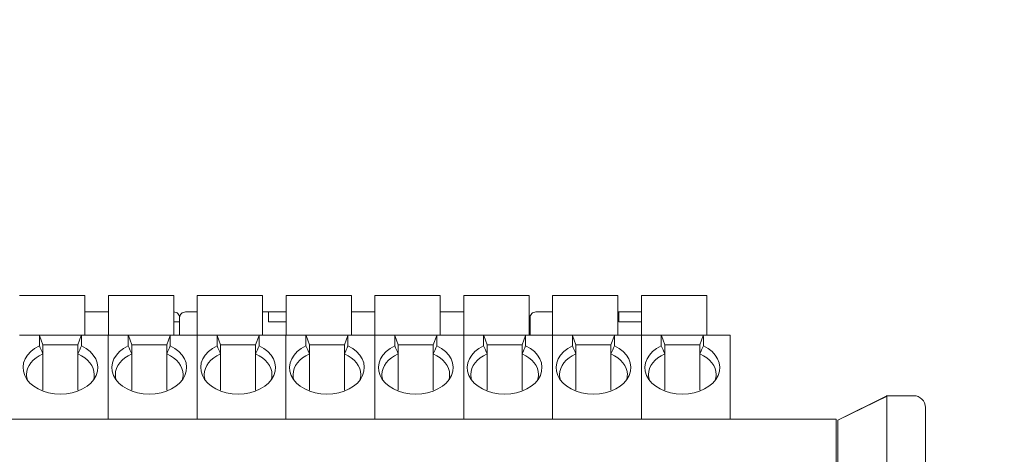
# Model space of a CAD drawing. Header units: millimetres. Extents: x -1114 to 1396, y -630 to 631.
# Tile 148 of 256: x -22 to 20, y -382 to -364. Entities that reach past the tile are written whole.
import ezdxf

# ---------------------------------------------------------------- set-up
doc = ezdxf.new("R2010")
doc.units = ezdxf.units.MM
doc.header["$MEASUREMENT"] = 0

msp = doc.modelspace()

# ---------------------------------------------------------------- linework, layer by layer
at = {"lineweight": 18}
for points, knots in [([(1038.9843, -629.7647), (1038.9843, -629.7647), (-1111.4882, -629.7647), (-1111.4882, -629.7647), (-1111.4882, -629.7647), (-1111.4882, -629.7647), (-1111.4882, 630.7883), (-1111.4882, 630.7883), (-1111.4882, 630.7883), (-1111.4882, 630.7883), (1038.9843, 630.7883), (1038.9843, 630.7883)], [0, 0, 0, 0, 0.3333333, 0.3333333, 0.3333333, 0.3333333, 0.6666667, 0.6666667, 0.6666667, 0.6666667, 1, 1, 1, 1]), ([(-15.6492, -376.5082), (-15.6492, -376.4419), (-15.6755, -376.3783), (-15.7224, -376.3314), (-15.7224, -376.3314), (-15.7693, -376.2846), (-15.8329, -376.2582), (-15.8992, -376.2582)], [0, 0, 0, 0, 0.5, 0.5, 0.5, 0.5, 1, 1, 1, 1]), ([(-15.3992, -376.2582), (-15.4655, -376.2582), (-15.5291, -376.2846), (-15.576, -376.3314), (-15.576, -376.3314), (-15.6229, -376.3783), (-15.6492, -376.4419), (-15.6492, -376.5082)], [0, 0, 0, 0, 0.5, 0.5, 0.5, 0.5, 1, 1, 1, 1]), ([(-0.3992, -376.2582), (-0.4655, -376.2582), (-0.5291, -376.2846), (-0.576, -376.3314), (-0.576, -376.3314), (-0.6229, -376.3783), (-0.6492, -376.4419), (-0.6492, -376.5082)], [0, 0, 0, 0, 0.5, 0.5, 0.5, 0.5, 1, 1, 1, 1]), ([(-21.6536, -377.7115), (-22.2343, -377.9909), (-22.4894, -378.5053), (-22.2828, -378.9799), (-22.2828, -378.9799), (-22.0761, -379.4545), (-21.4559, -379.7783), (-20.7536, -379.7783)], [0, 0, 0, 0, 0.5, 0.5, 0.5, 0.5, 1, 1, 1, 1]), ([(-20.7536, -379.7783), (-20.0513, -379.7783), (-19.4311, -379.4545), (-19.2245, -378.9799), (-19.2245, -378.9799), (-19.0178, -378.5053), (-19.273, -377.9909), (-19.8536, -377.7115)], [0, 0, 0, 0, 0.5, 0.5, 0.5, 0.5, 1, 1, 1, 1]), ([(-17.8504, -377.7115), (-18.431, -377.9909), (-18.6862, -378.5053), (-18.4795, -378.9799), (-18.4795, -378.9799), (-18.2728, -379.4545), (-17.6526, -379.7783), (-16.9504, -379.7783)], [0, 0, 0, 0, 0.5, 0.5, 0.5, 0.5, 1, 1, 1, 1]), ([(-16.9504, -379.7783), (-16.2481, -379.7783), (-15.6279, -379.4545), (-15.4212, -378.9799), (-15.4212, -378.9799), (-15.2145, -378.5053), (-15.4697, -377.9909), (-16.0504, -377.7115)], [0, 0, 0, 0, 0.5, 0.5, 0.5, 0.5, 1, 1, 1, 1]), ([(-14.0471, -377.7115), (-14.6278, -377.9909), (-14.8829, -378.5053), (-14.6763, -378.9799), (-14.6763, -378.9799), (-14.4696, -379.4545), (-13.8494, -379.7783), (-13.1471, -379.7783)], [0, 0, 0, 0, 0.5, 0.5, 0.5, 0.5, 1, 1, 1, 1]), ([(-13.1471, -379.7783), (-12.4448, -379.7783), (-11.8246, -379.4545), (-11.618, -378.9799), (-11.618, -378.9799), (-11.4113, -378.5053), (-11.6665, -377.9909), (-12.2471, -377.7115)], [0, 0, 0, 0, 0.5, 0.5, 0.5, 0.5, 1, 1, 1, 1]), ([(-10.2438, -377.7115), (-10.8245, -377.9909), (-11.0797, -378.5053), (-10.873, -378.9799), (-10.873, -378.9799), (-10.6663, -379.4545), (-10.0461, -379.7783), (-9.3438, -379.7783)], [0, 0, 0, 0, 0.5, 0.5, 0.5, 0.5, 1, 1, 1, 1]), ([(-9.3438, -379.7783), (-8.6416, -379.7783), (-8.0214, -379.4545), (-7.8147, -378.9799), (-7.8147, -378.9799), (-7.608, -378.5053), (-7.8632, -377.9909), (-8.4438, -377.7115)], [0, 0, 0, 0, 0.5, 0.5, 0.5, 0.5, 1, 1, 1, 1]), ([(-6.4406, -377.7115), (-7.0212, -377.9909), (-7.2764, -378.5053), (-7.0697, -378.9799), (-7.0697, -378.9799), (-6.8631, -379.4545), (-6.2429, -379.7783), (-5.5406, -379.7783)], [0, 0, 0, 0, 0.5, 0.5, 0.5, 0.5, 1, 1, 1, 1]), ([(-5.5406, -379.7783), (-4.8383, -379.7783), (-4.2181, -379.4545), (-4.0114, -378.9799), (-4.0114, -378.9799), (-3.8048, -378.5053), (-4.0599, -377.9909), (-4.6406, -377.7115)], [0, 0, 0, 0, 0.5, 0.5, 0.5, 0.5, 1, 1, 1, 1]), ([(-2.6373, -377.7115), (-3.218, -377.9909), (-3.4732, -378.5053), (-3.2665, -378.9799), (-3.2665, -378.9799), (-3.0598, -379.4545), (-2.4396, -379.7783), (-1.7373, -379.7783)], [0, 0, 0, 0, 0.5, 0.5, 0.5, 0.5, 1, 1, 1, 1]), ([(-1.7373, -379.7783), (-1.035, -379.7783), (-0.4149, -379.4545), (-0.2082, -378.9799), (-0.2082, -378.9799), (-0.0015, -378.5053), (-0.2567, -377.9909), (-0.8373, -377.7115)], [0, 0, 0, 0, 0.5, 0.5, 0.5, 0.5, 1, 1, 1, 1]), ([(1.1659, -377.7115), (0.5853, -377.9909), (0.3301, -378.5053), (0.5368, -378.9799), (0.5368, -378.9799), (0.7434, -379.4545), (1.3636, -379.7783), (2.0659, -379.7783)], [0, 0, 0, 0, 0.5, 0.5, 0.5, 0.5, 1, 1, 1, 1]), ([(2.0659, -379.7783), (2.7682, -379.7783), (3.3884, -379.4545), (3.5951, -378.9799), (3.5951, -378.9799), (3.8017, -378.5053), (3.5466, -377.9909), (2.9659, -377.7115)], [0, 0, 0, 0, 0.5, 0.5, 0.5, 0.5, 1, 1, 1, 1]), ([(4.9692, -377.7115), (4.3885, -377.9909), (4.1334, -378.5053), (4.34, -378.9799), (4.34, -378.9799), (4.5467, -379.4545), (5.1669, -379.7783), (5.8692, -379.7783)], [0, 0, 0, 0, 0.5, 0.5, 0.5, 0.5, 1, 1, 1, 1]), ([(5.8692, -379.7783), (6.5715, -379.7783), (7.1917, -379.4545), (7.3983, -378.9799), (7.3983, -378.9799), (7.605, -378.5053), (7.3498, -377.9909), (6.7692, -377.7115)], [0, 0, 0, 0, 0.5, 0.5, 0.5, 0.5, 1, 1, 1, 1]), ([(14.6252, -382.8501), (14.6268, -382.8038), (14.6271, -382.7576), (14.6266, -382.7117), (14.6266, -382.7117), (14.6263, -382.6887), (14.6258, -382.6657), (14.6254, -382.6429), (14.6254, -382.6429), (14.625, -382.62), (14.6246, -382.5971), (14.6243, -382.5743), (14.6243, -382.5743), (14.623, -382.4831), (14.6224, -382.3926), (14.6222, -382.3027), (14.6222, -382.3027), (14.6219, -382.2129), (14.6221, -382.1238), (14.6224, -382.0353), (14.6224, -382.0353), (14.6225, -381.9911), (14.6227, -381.9471), (14.6229, -381.9032), (14.6229, -381.9032), (14.623, -381.8813), (14.6231, -381.8594), (14.6232, -381.8376), (14.6232, -381.8376), (14.6233, -381.8158), (14.6234, -381.7942), (14.6235, -381.7727), (14.6235, -381.7727), (14.624, -381.6866), (14.6244, -381.6026), (14.6246, -381.5207), (14.6246, -381.5207), (14.6248, -381.4387), (14.6249, -381.3587), (14.6249, -381.2808), (14.6249, -381.2808), (14.6248, -381.2028), (14.6246, -381.1269), (14.6242, -381.053), (14.6242, -381.053), (14.624, -381.0161), (14.6238, -380.9796), (14.6235, -380.9439), (14.6235, -380.9439), (14.6233, -380.9082), (14.623, -380.8734), (14.6228, -380.8393), (14.6228, -380.8393), (14.6223, -380.7711), (14.6217, -380.7061), (14.6213, -380.6442), (14.6213, -380.6442), (14.6209, -380.5823), (14.6207, -380.5235), (14.6208, -380.4678), (14.6208, -380.4678), (14.6209, -380.44), (14.621, -380.4129), (14.6213, -380.3866), (14.6213, -380.3866), (14.6214, -380.3735), (14.6216, -380.3606), (14.6218, -380.3478), (14.6218, -380.3478), (14.622, -380.3351), (14.6223, -380.3226), (14.6225, -380.3102), (14.6225, -380.3102), (14.6233, -380.2609), (14.6237, -380.2157), (14.6237, -380.1742), (14.6237, -380.1742), (14.6238, -380.1328), (14.6236, -380.0953), (14.6234, -380.0616), (14.6234, -380.0616), (14.6232, -380.0279), (14.623, -379.998), (14.6233, -379.9721), (14.6233, -379.9721), (14.6234, -379.9591), (14.6236, -379.9472), (14.624, -379.9362), (14.624, -379.9362), (14.6242, -379.9307), (14.6244, -379.9254), (14.6247, -379.9204), (14.6247, -379.9204), (14.625, -379.9155), (14.6253, -379.9107), (14.6257, -379.9063), (14.6257, -379.9063), (14.6264, -379.8974), (14.6274, -379.8896), (14.6287, -379.8828), (14.6287, -379.8828), (14.6294, -379.8794), (14.6301, -379.8763), (14.6309, -379.8734), (14.6309, -379.8734), (14.6318, -379.8705), (14.6327, -379.8679), (14.6337, -379.8656)], [0, 0, 0, 0, 0.037037, 0.037037, 0.037037, 0.037037, 0.0740741, 0.0740741, 0.0740741, 0.0740741, 0.1111111, 0.1111111, 0.1111111, 0.1111111, 0.1481481, 0.1481481, 0.1481481, 0.1481481, 0.1851852, 0.1851852, 0.1851852, 0.1851852, 0.2222222, 0.2222222, 0.2222222, 0.2222222, 0.2592593, 0.2592593, 0.2592593, 0.2592593, 0.2962963, 0.2962963, 0.2962963, 0.2962963, 0.3333333, 0.3333333, 0.3333333, 0.3333333, 0.3703704, 0.3703704, 0.3703704, 0.3703704, 0.4074074, 0.4074074, 0.4074074, 0.4074074, 0.4444444, 0.4444444, 0.4444444, 0.4444444, 0.4814815, 0.4814815, 0.4814815, 0.4814815, 0.5185185, 0.5185185, 0.5185185, 0.5185185, 0.5555556, 0.5555556, 0.5555556, 0.5555556, 0.5925926, 0.5925926, 0.5925926, 0.5925926, 0.6296296, 0.6296296, 0.6296296, 0.6296296, 0.6666667, 0.6666667, 0.6666667, 0.6666667, 0.7037037, 0.7037037, 0.7037037, 0.7037037, 0.7407407, 0.7407407, 0.7407407, 0.7407407, 0.7777778, 0.7777778, 0.7777778, 0.7777778, 0.8148148, 0.8148148, 0.8148148, 0.8148148, 0.8518519, 0.8518519, 0.8518519, 0.8518519, 0.8888889, 0.8888889, 0.8888889, 0.8888889, 0.9259259, 0.9259259, 0.9259259, 0.9259259, 0.962963, 0.962963, 0.962963, 0.962963, 1, 1, 1, 1]), ([(16.2758, -380.3501), (16.2758, -380.2175), (16.2231, -380.0903), (16.1294, -379.9966), (16.1294, -379.9966), (16.0356, -379.9028), (15.9084, -379.8501), (15.7758, -379.8501)], [0, 0, 0, 0, 0.5, 0.5, 0.5, 0.5, 1, 1, 1, 1]), ([(12.5291, -383.025), (12.5291, -382.8638), (12.5291, -382.7027), (12.5291, -382.544), (12.5291, -382.544), (12.5291, -382.5044), (12.5291, -382.4649), (12.5291, -382.4255), (12.5291, -382.4255), (12.5291, -382.3861), (12.5291, -382.3469), (12.5291, -382.3079), (12.5291, -382.3079), (12.5291, -382.2883), (12.5291, -382.2688), (12.5291, -382.2495), (12.5291, -382.2495), (12.5291, -382.2302), (12.5291, -382.211), (12.5291, -382.192), (12.5291, -382.192), (12.5291, -382.154), (12.5291, -382.1166), (12.5291, -382.0798), (12.5291, -382.0798), (12.5291, -382.0063), (12.5291, -381.9351), (12.5291, -381.8661), (12.5291, -381.8661), (12.5291, -381.7972), (12.5291, -381.7306), (12.5291, -381.6663), (12.5291, -381.6663), (12.5291, -381.6341), (12.5291, -381.6025), (12.5291, -381.5718), (12.5291, -381.5718), (12.5291, -381.5411), (12.5291, -381.5113), (12.5291, -381.4825), (12.5291, -381.4825), (12.5291, -381.4247), (12.5291, -381.3706), (12.5291, -381.3199), (12.5291, -381.3199), (12.5291, -381.2946), (12.5291, -381.2702), (12.5291, -381.2467), (12.5291, -381.2467), (12.5291, -381.2232), (12.5291, -381.2006), (12.5291, -381.1789), (12.5291, -381.1789), (12.5291, -381.1357), (12.5291, -381.0971), (12.5291, -381.0631), (12.5291, -381.0631), (12.5291, -381.0291), (12.5291, -380.9997), (12.5291, -380.975), (12.5291, -380.975), (12.5291, -380.9627), (12.5291, -380.9515), (12.5291, -380.9417), (12.5291, -380.9417), (12.5291, -380.9368), (12.5291, -380.9323), (12.5291, -380.9282), (12.5291, -380.9282), (12.5291, -380.924), (12.5291, -380.9203), (12.5291, -380.9169), (12.5291, -380.9169), (12.5291, -380.89), (12.5291, -380.8867), (12.5291, -380.8896), (12.5291, -380.8896), (12.5291, -380.8926), (12.5291, -380.9018), (12.5291, -380.8998)], [0, 0, 0, 0, 0.05, 0.05, 0.05, 0.05, 0.1, 0.1, 0.1, 0.1, 0.15, 0.15, 0.15, 0.15, 0.2, 0.2, 0.2, 0.2, 0.25, 0.25, 0.25, 0.25, 0.3, 0.3, 0.3, 0.3, 0.35, 0.35, 0.35, 0.35, 0.4, 0.4, 0.4, 0.4, 0.45, 0.45, 0.45, 0.45, 0.5, 0.5, 0.5, 0.5, 0.55, 0.55, 0.55, 0.55, 0.6, 0.6, 0.6, 0.6, 0.65, 0.65, 0.65, 0.65, 0.7, 0.7, 0.7, 0.7, 0.75, 0.75, 0.75, 0.75, 0.8, 0.8, 0.8, 0.8, 0.85, 0.85, 0.85, 0.85, 0.9, 0.9, 0.9, 0.9, 0.95, 0.95, 0.95, 0.95, 1, 1, 1, 1])]:
    msp.add_open_spline(points, degree=3, knots=knots, dxfattribs=at)
for points in [[(-19.7036, -375.5582), (-19.7036, -375.5582), (-22.5036, -375.5582), (-22.5036, -375.5582)], [(-19.7036, -377.2582), (-19.7036, -377.2582), (-19.7036, -375.5582), (-19.7036, -375.5582)], [(-15.9004, -375.5582), (-15.9004, -375.5582), (-18.7004, -375.5582), (-18.7004, -375.5582)], [(-18.7004, -375.5582), (-18.7004, -375.5582), (-18.7004, -377.2582), (-18.7004, -377.2582)], [(-15.9004, -377.2582), (-15.9004, -377.2582), (-15.9004, -375.5582), (-15.9004, -375.5582)], [(-14.8971, -375.5582), (-14.8971, -375.5582), (-14.8971, -377.2582), (-14.8971, -377.2582)], [(-12.0971, -375.5582), (-12.0971, -375.5582), (-14.8971, -375.5582), (-14.8971, -375.5582)], [(-12.0971, -377.2582), (-12.0971, -377.2582), (-12.0971, -375.5582), (-12.0971, -375.5582)], [(-8.2938, -375.5582), (-8.2938, -375.5582), (-11.0938, -375.5582), (-11.0938, -375.5582)], [(-11.0938, -375.5582), (-11.0938, -375.5582), (-11.0938, -377.2582), (-11.0938, -377.2582)], [(-8.2938, -377.2582), (-8.2938, -377.2582), (-8.2938, -375.5582), (-8.2938, -375.5582)], [(-4.4906, -375.5582), (-4.4906, -375.5582), (-7.2906, -375.5582), (-7.2906, -375.5582)], [(-7.2906, -375.5582), (-7.2906, -375.5582), (-7.2906, -377.2582), (-7.2906, -377.2582)], [(-4.4906, -377.2582), (-4.4906, -377.2582), (-4.4906, -375.5582), (-4.4906, -375.5582)], [(-0.6873, -375.5582), (-0.6873, -375.5582), (-3.4873, -375.5582), (-3.4873, -375.5582)], [(-3.4873, -375.5582), (-3.4873, -375.5582), (-3.4873, -377.2582), (-3.4873, -377.2582)], [(-0.6873, -377.2582), (-0.6873, -377.2582), (-0.6873, -375.5582), (-0.6873, -375.5582)], [(3.1159, -375.5582), (3.1159, -375.5582), (0.3159, -375.5582), (0.3159, -375.5582)], [(0.3159, -375.5582), (0.3159, -375.5582), (0.3159, -377.2582), (0.3159, -377.2582)], [(3.1159, -377.2582), (3.1159, -377.2582), (3.1159, -375.5582), (3.1159, -375.5582)], [(4.1192, -375.5582), (4.1192, -375.5582), (4.1192, -377.2582), (4.1192, -377.2582)], [(6.9192, -375.5582), (6.9192, -375.5582), (4.1192, -375.5582), (4.1192, -375.5582)], [(6.9192, -377.2582), (6.9192, -377.2582), (6.9192, -375.5582), (6.9192, -375.5582)], [(-18.7003, -376.2582), (-18.7003, -376.2582), (-19.7036, -376.2582), (-19.7036, -376.2582)], [(-19.7036, -376.2582), (-19.7036, -376.2582), (-18.7003, -376.2582), (-18.7003, -376.2582)], [(-15.8992, -376.2582), (-15.8992, -376.2582), (-15.9004, -376.2582), (-15.9004, -376.2582)], [(-14.8971, -376.2582), (-14.8971, -376.2582), (-15.3992, -376.2582), (-15.3992, -376.2582)], [(-15.3992, -376.2582), (-15.3992, -376.2582), (-14.8971, -376.2582), (-14.8971, -376.2582)], [(-11.8492, -376.2582), (-11.8492, -376.2582), (-12.0971, -376.2582), (-12.0971, -376.2582)], [(-12.0971, -376.2582), (-12.0971, -376.2582), (-11.8492, -376.2582), (-11.8492, -376.2582)], [(-11.8492, -376.2582), (-11.8492, -376.2582), (-11.8492, -376.6782), (-11.8492, -376.6782)], [(-11.8492, -376.2582), (-11.8492, -376.2582), (-11.3492, -376.2582), (-11.3492, -376.2582)], [(-11.8492, -376.2582), (-11.8492, -376.2582), (-11.8492, -376.5082), (-11.8492, -376.5082)], [(-11.0938, -376.2582), (-11.0938, -376.2582), (-11.3492, -376.2582), (-11.3492, -376.2582)], [(-7.2906, -376.2582), (-7.2906, -376.2582), (-8.2939, -376.2582), (-8.2939, -376.2582)], [(-8.2939, -376.2582), (-8.2939, -376.2582), (-7.2906, -376.2582), (-7.2906, -376.2582)], [(-3.4874, -376.2582), (-3.4874, -376.2582), (-4.4906, -376.2582), (-4.4906, -376.2582)], [(-4.4906, -376.2582), (-4.4906, -376.2582), (-3.4874, -376.2582), (-3.4874, -376.2582)], [(-0.6492, -376.5082), (-0.6492, -376.4613), (-0.6624, -376.4153), (-0.6873, -376.3755)], [(0.316, -376.2582), (0.316, -376.2582), (-0.3992, -376.2582), (-0.3992, -376.2582)], [(-0.3992, -376.2582), (-0.3992, -376.2582), (0.316, -376.2582), (0.316, -376.2582)], [(3.1508, -376.2582), (3.1508, -376.2582), (3.1159, -376.2582), (3.1159, -376.2582)], [(3.1159, -376.2582), (3.1159, -376.2582), (3.1508, -376.2582), (3.1508, -376.2582)], [(3.1508, -376.2582), (3.1508, -376.2582), (3.1508, -376.6782), (3.1508, -376.6782)], [(3.1508, -376.2582), (3.1508, -376.2582), (3.6508, -376.2582), (3.6508, -376.2582)], [(3.1508, -376.2582), (3.1508, -376.2582), (3.1508, -376.5082), (3.1508, -376.5082)], [(4.1008, -376.2582), (4.1008, -376.2582), (3.6508, -376.2582), (3.6508, -376.2582)], [(4.1192, -376.2589), (4.1131, -376.2584), (4.1069, -376.2582), (4.1008, -376.2582)], [(-15.8992, -376.6782), (-15.8992, -376.6782), (-15.9004, -376.6782), (-15.9004, -376.6782)], [(-15.8992, -376.6782), (-15.8992, -376.6782), (-15.6492, -376.6782), (-15.6492, -376.6782)], [(-15.6492, -377.2583), (-15.6492, -377.2583), (-15.6492, -376.5082), (-15.6492, -376.5082)], [(-15.6492, -377.2583), (-15.6492, -377.2583), (-15.6492, -376.5082), (-15.6492, -376.5082)], [(-15.6492, -376.6782), (-15.6492, -376.6782), (-15.6492, -377.2582), (-15.6492, -377.2582)], [(-15.6492, -377.2582), (-15.6492, -377.2582), (-15.6492, -376.6782), (-15.6492, -376.6782)], [(-11.8492, -376.5082), (-11.8492, -376.5082), (-11.8492, -376.6782), (-11.8492, -376.6782)], [(-11.0938, -376.6782), (-11.0938, -376.6782), (-11.8492, -376.6782), (-11.8492, -376.6782)], [(-0.6873, -376.6782), (-0.6873, -376.6782), (-0.6492, -376.6782), (-0.6492, -376.6782)], [(-0.6492, -377.2583), (-0.6492, -377.2583), (-0.6492, -376.5082), (-0.6492, -376.5082)], [(-0.6492, -377.2582), (-0.6492, -377.2582), (-0.6492, -376.6782), (-0.6492, -376.6782)], [(3.1508, -376.5082), (3.1508, -376.5082), (3.1508, -376.6782), (3.1508, -376.6782)], [(4.1008, -376.6782), (4.1008, -376.6782), (3.1508, -376.6782), (3.1508, -376.6782)], [(4.1008, -376.6782), (4.1008, -376.6782), (4.1192, -376.6782), (4.1192, -376.6782)], [(-22.5069, -377.2582), (-22.5069, -377.2582), (-21.6536, -377.2582), (-21.6536, -377.2582)], [(-21.6536, -377.2582), (-21.6536, -377.2582), (-22.5069, -377.2582), (-22.5069, -377.2582)], [(-21.6536, -377.2582), (-21.6536, -377.2582), (-19.8536, -377.2582), (-19.8536, -377.2582)], [(-21.6536, -377.2582), (-21.6536, -377.2582), (-21.652, -377.2626), (-21.6489, -377.2712)], [(-21.6489, -377.2712), (-21.652, -377.2797), (-21.6536, -377.2922), (-21.6536, -377.308)], [(-21.6536, -377.308), (-21.6536, -377.308), (-21.6536, -377.7115), (-21.6536, -377.7115)], [(-21.5036, -377.6703), (-21.5036, -377.6703), (-21.6489, -377.2712), (-21.6489, -377.2712)], [(-20.0036, -377.6703), (-20.0036, -377.6703), (-19.8583, -377.2712), (-19.8583, -377.2712)], [(-19.8583, -377.2712), (-19.8552, -377.2626), (-19.8536, -377.2583), (-19.8536, -377.2582)], [(-19.8583, -377.2712), (-19.8552, -377.2797), (-19.8536, -377.2922), (-19.8536, -377.308)], [(-19.8536, -377.2582), (-19.8536, -377.2582), (-18.7036, -377.2582), (-18.7036, -377.2582)], [(-19.8536, -377.2582), (-19.8536, -377.2582), (-18.7036, -377.2582), (-18.7036, -377.2582)], [(-19.8536, -377.308), (-19.8536, -377.308), (-19.8536, -377.7115), (-19.8536, -377.7115)], [(-18.7036, -377.2582), (-18.7036, -377.2582), (-17.8504, -377.2582), (-17.8504, -377.2582)], [(-18.7036, -377.308), (-18.7036, -377.308), (-18.7036, -377.2582), (-18.7036, -377.2582)], [(-18.7036, -377.308), (-18.7036, -377.308), (-18.7036, -377.2582), (-18.7036, -377.2582)], [(-17.8504, -377.2582), (-17.8504, -377.2582), (-18.7036, -377.2582), (-18.7036, -377.2582)], [(-18.7036, -380.8503), (-18.7036, -380.8503), (-18.7036, -377.308), (-18.7036, -377.308)], [(-18.7036, -380.8503), (-18.7036, -380.8503), (-18.7036, -377.308), (-18.7036, -377.308)], [(-17.8504, -377.2582), (-17.8504, -377.2582), (-16.0504, -377.2582), (-16.0504, -377.2582)], [(-17.8504, -377.2582), (-17.8504, -377.2582), (-17.8488, -377.2626), (-17.8456, -377.2712)], [(-17.8456, -377.2712), (-17.8488, -377.2797), (-17.8504, -377.2922), (-17.8504, -377.308)], [(-17.8504, -377.308), (-17.8504, -377.308), (-17.8504, -377.7115), (-17.8504, -377.7115)], [(-17.7004, -377.6703), (-17.7004, -377.6703), (-17.8456, -377.2712), (-17.8456, -377.2712)], [(-16.2004, -377.6703), (-16.2004, -377.6703), (-16.0551, -377.2712), (-16.0551, -377.2712)], [(-16.0551, -377.2712), (-16.052, -377.2626), (-16.0504, -377.2583), (-16.0504, -377.2582)], [(-16.0551, -377.2712), (-16.0519, -377.2797), (-16.0504, -377.2922), (-16.0504, -377.308)], [(-16.0504, -377.2582), (-16.0504, -377.2582), (-14.9004, -377.2582), (-14.9004, -377.2582)], [(-16.0504, -377.2582), (-16.0504, -377.2582), (-14.9004, -377.2582), (-14.9004, -377.2582)], [(-16.0504, -377.308), (-16.0504, -377.308), (-16.0504, -377.7115), (-16.0504, -377.7115)], [(-14.9004, -377.2582), (-14.9004, -377.2582), (-14.0471, -377.2582), (-14.0471, -377.2582)], [(-14.9004, -377.308), (-14.9004, -377.308), (-14.9004, -377.2582), (-14.9004, -377.2582)], [(-14.0471, -377.2582), (-14.0471, -377.2582), (-14.9004, -377.2582), (-14.9004, -377.2582)], [(-14.9004, -377.308), (-14.9004, -377.308), (-14.9004, -377.2582), (-14.9004, -377.2582)], [(-14.9004, -380.8503), (-14.9004, -380.8503), (-14.9004, -377.308), (-14.9004, -377.308)], [(-14.9004, -380.8503), (-14.9004, -380.8503), (-14.9004, -377.308), (-14.9004, -377.308)], [(-14.0471, -377.2582), (-14.0471, -377.2582), (-12.2471, -377.2582), (-12.2471, -377.2582)], [(-14.0471, -377.2582), (-14.0471, -377.2582), (-14.0455, -377.2626), (-14.0424, -377.2712)], [(-14.0424, -377.2712), (-14.0455, -377.2797), (-14.0471, -377.2922), (-14.0471, -377.308)], [(-14.0471, -377.308), (-14.0471, -377.308), (-14.0471, -377.7115), (-14.0471, -377.7115)], [(-13.8971, -377.6703), (-13.8971, -377.6703), (-14.0424, -377.2712), (-14.0424, -377.2712)], [(-12.3971, -377.6703), (-12.3971, -377.6703), (-12.2518, -377.2712), (-12.2518, -377.2712)], [(-12.2518, -377.2712), (-12.2487, -377.2626), (-12.2471, -377.2583), (-12.2471, -377.2582)], [(-12.2518, -377.2712), (-12.2487, -377.2797), (-12.2471, -377.2922), (-12.2471, -377.308)], [(-12.2471, -377.2582), (-12.2471, -377.2582), (-11.0971, -377.2582), (-11.0971, -377.2582)], [(-12.2471, -377.2582), (-12.2471, -377.2582), (-11.0971, -377.2582), (-11.0971, -377.2582)], [(-12.2471, -377.308), (-12.2471, -377.308), (-12.2471, -377.7115), (-12.2471, -377.7115)], [(-11.0971, -377.2582), (-11.0971, -377.2582), (-10.2438, -377.2582), (-10.2438, -377.2582)], [(-11.0971, -377.308), (-11.0971, -377.308), (-11.0971, -377.2582), (-11.0971, -377.2582)], [(-11.0971, -377.308), (-11.0971, -377.308), (-11.0971, -377.2582), (-11.0971, -377.2582)], [(-10.2438, -377.2582), (-10.2438, -377.2582), (-11.0971, -377.2582), (-11.0971, -377.2582)], [(-11.0971, -380.8503), (-11.0971, -380.8503), (-11.0971, -377.308), (-11.0971, -377.308)], [(-11.0971, -380.8503), (-11.0971, -380.8503), (-11.0971, -377.308), (-11.0971, -377.308)], [(-10.2438, -377.2582), (-10.2438, -377.2582), (-8.4438, -377.2582), (-8.4438, -377.2582)], [(-10.2438, -377.2582), (-10.2438, -377.2582), (-10.2423, -377.2626), (-10.2391, -377.2712)], [(-10.2391, -377.2712), (-10.2423, -377.2797), (-10.2438, -377.2922), (-10.2438, -377.308)], [(-10.2438, -377.308), (-10.2438, -377.308), (-10.2438, -377.7115), (-10.2438, -377.7115)], [(-10.0938, -377.6703), (-10.0938, -377.6703), (-10.2391, -377.2712), (-10.2391, -377.2712)], [(-8.5938, -377.6703), (-8.5938, -377.6703), (-8.4486, -377.2712), (-8.4486, -377.2712)], [(-8.4486, -377.2712), (-8.4455, -377.2626), (-8.4439, -377.2583), (-8.4438, -377.2582)], [(-8.4486, -377.2712), (-8.4454, -377.2797), (-8.4438, -377.2922), (-8.4438, -377.308)], [(-8.4438, -377.2582), (-8.4438, -377.2582), (-7.2938, -377.2582), (-7.2938, -377.2582)], [(-8.4438, -377.2582), (-8.4438, -377.2582), (-7.2938, -377.2582), (-7.2938, -377.2582)], [(-8.4438, -377.308), (-8.4438, -377.308), (-8.4438, -377.7115), (-8.4438, -377.7115)], [(-7.2938, -377.2582), (-7.2938, -377.2582), (-6.4406, -377.2582), (-6.4406, -377.2582)], [(-7.2938, -377.308), (-7.2938, -377.308), (-7.2938, -377.2582), (-7.2938, -377.2582)], [(-7.2938, -377.308), (-7.2938, -377.308), (-7.2938, -377.2582), (-7.2938, -377.2582)], [(-6.4406, -377.2582), (-6.4406, -377.2582), (-7.2938, -377.2582), (-7.2938, -377.2582)], [(-7.2938, -380.8503), (-7.2938, -380.8503), (-7.2938, -377.308), (-7.2938, -377.308)], [(-7.2938, -380.8503), (-7.2938, -380.8503), (-7.2938, -377.308), (-7.2938, -377.308)], [(-6.4406, -377.2582), (-6.4406, -377.2582), (-4.6406, -377.2582), (-4.6406, -377.2582)], [(-6.4406, -377.2582), (-6.4406, -377.2582), (-6.439, -377.2626), (-6.4359, -377.2712)], [(-6.4359, -377.2712), (-6.439, -377.2797), (-6.4406, -377.2922), (-6.4406, -377.308)], [(-6.4406, -377.308), (-6.4406, -377.308), (-6.4406, -377.7115), (-6.4406, -377.7115)], [(-6.2906, -377.6703), (-6.2906, -377.6703), (-6.4359, -377.2712), (-6.4359, -377.2712)], [(-4.7906, -377.6703), (-4.7906, -377.6703), (-4.6453, -377.2712), (-4.6453, -377.2712)], [(-4.6453, -377.2712), (-4.6422, -377.2626), (-4.6406, -377.2583), (-4.6406, -377.2582)], [(-4.6453, -377.2712), (-4.6422, -377.2797), (-4.6406, -377.2922), (-4.6406, -377.308)], [(-4.6406, -377.2582), (-4.6406, -377.2582), (-3.4906, -377.2582), (-3.4906, -377.2582)], [(-4.6406, -377.2582), (-4.6406, -377.2582), (-3.4906, -377.2582), (-3.4906, -377.2582)], [(-4.6406, -377.308), (-4.6406, -377.308), (-4.6406, -377.7115), (-4.6406, -377.7115)], [(-3.4906, -377.2582), (-3.4906, -377.2582), (-2.6373, -377.2582), (-2.6373, -377.2582)], [(-3.4906, -377.308), (-3.4906, -377.308), (-3.4906, -377.2582), (-3.4906, -377.2582)], [(-2.6373, -377.2582), (-2.6373, -377.2582), (-3.4906, -377.2582), (-3.4906, -377.2582)], [(-3.4906, -377.308), (-3.4906, -377.308), (-3.4906, -377.2582), (-3.4906, -377.2582)], [(-3.4906, -380.8503), (-3.4906, -380.8503), (-3.4906, -377.308), (-3.4906, -377.308)], [(-3.4906, -380.8503), (-3.4906, -380.8503), (-3.4906, -377.308), (-3.4906, -377.308)], [(-2.6373, -377.2582), (-2.6373, -377.2582), (-0.8373, -377.2582), (-0.8373, -377.2582)], [(-2.6373, -377.2582), (-2.6373, -377.2582), (-2.6357, -377.2626), (-2.6326, -377.2712)], [(-2.6326, -377.2712), (-2.6357, -377.2797), (-2.6373, -377.2922), (-2.6373, -377.308)], [(-2.6373, -377.308), (-2.6373, -377.308), (-2.6373, -377.7115), (-2.6373, -377.7115)], [(-2.4873, -377.6703), (-2.4873, -377.6703), (-2.6326, -377.2712), (-2.6326, -377.2712)], [(-0.9873, -377.6703), (-0.9873, -377.6703), (-0.842, -377.2712), (-0.842, -377.2712)], [(-0.842, -377.2712), (-0.8389, -377.2626), (-0.8374, -377.2583), (-0.8373, -377.2582)], [(-0.842, -377.2712), (-0.8389, -377.2797), (-0.8373, -377.2922), (-0.8373, -377.308)], [(-0.8373, -377.2582), (-0.8373, -377.2582), (0.3127, -377.2582), (0.3127, -377.2582)], [(-0.8373, -377.2582), (-0.8373, -377.2582), (0.3127, -377.2582), (0.3127, -377.2582)], [(-0.8373, -377.308), (-0.8373, -377.308), (-0.8373, -377.7115), (-0.8373, -377.7115)], [(0.3127, -377.2582), (0.3127, -377.2582), (1.1659, -377.2582), (1.1659, -377.2582)], [(0.3127, -377.308), (0.3127, -377.308), (0.3127, -377.2582), (0.3127, -377.2582)], [(0.3127, -377.308), (0.3127, -377.308), (0.3127, -377.2582), (0.3127, -377.2582)], [(1.1659, -377.2582), (1.1659, -377.2582), (0.3127, -377.2582), (0.3127, -377.2582)], [(0.3127, -380.8503), (0.3127, -380.8503), (0.3127, -377.308), (0.3127, -377.308)], [(0.3127, -380.8503), (0.3127, -380.8503), (0.3127, -377.308), (0.3127, -377.308)], [(1.1659, -377.2582), (1.1659, -377.2582), (2.9659, -377.2582), (2.9659, -377.2582)], [(1.1659, -377.2582), (1.1659, -377.2582), (1.1675, -377.2626), (1.1706, -377.2712)], [(1.1706, -377.2712), (1.1675, -377.2797), (1.1659, -377.2922), (1.1659, -377.308)], [(1.1659, -377.308), (1.1659, -377.308), (1.1659, -377.7115), (1.1659, -377.7115)], [(1.3159, -377.6703), (1.3159, -377.6703), (1.1706, -377.2712), (1.1706, -377.2712)], [(2.8159, -377.6703), (2.8159, -377.6703), (2.9612, -377.2712), (2.9612, -377.2712)], [(2.9612, -377.2712), (2.9643, -377.2626), (2.9659, -377.2583), (2.9659, -377.2582)], [(2.9612, -377.2712), (2.9643, -377.2797), (2.9659, -377.2922), (2.9659, -377.308)], [(2.9659, -377.2582), (2.9659, -377.2582), (4.1159, -377.2582), (4.1159, -377.2582)], [(2.9659, -377.2582), (2.9659, -377.2582), (4.1159, -377.2582), (4.1159, -377.2582)], [(2.9659, -377.308), (2.9659, -377.308), (2.9659, -377.7115), (2.9659, -377.7115)], [(4.1159, -377.2582), (4.1159, -377.2582), (4.9692, -377.2582), (4.9692, -377.2582)], [(4.1159, -377.308), (4.1159, -377.308), (4.1159, -377.2582), (4.1159, -377.2582)], [(4.9692, -377.2582), (4.9692, -377.2582), (4.1159, -377.2582), (4.1159, -377.2582)], [(4.1159, -377.308), (4.1159, -377.308), (4.1159, -377.2582), (4.1159, -377.2582)], [(4.1159, -380.8503), (4.1159, -380.8503), (4.1159, -377.308), (4.1159, -377.308)], [(4.1159, -380.8503), (4.1159, -380.8503), (4.1159, -377.308), (4.1159, -377.308)], [(4.9692, -377.2582), (4.9692, -377.2582), (6.7692, -377.2582), (6.7692, -377.2582)], [(4.9692, -377.2582), (4.9692, -377.2582), (4.9708, -377.2626), (4.9739, -377.2712)], [(4.9739, -377.2712), (4.9708, -377.2797), (4.9692, -377.2922), (4.9692, -377.308)], [(4.9692, -377.308), (4.9692, -377.308), (4.9692, -377.7115), (4.9692, -377.7115)], [(5.1192, -377.6703), (5.1192, -377.6703), (4.9739, -377.2712), (4.9739, -377.2712)], [(6.6192, -377.6703), (6.6192, -377.6703), (6.7645, -377.2712), (6.7645, -377.2712)], [(6.7645, -377.2712), (6.7676, -377.2626), (6.7692, -377.2583), (6.7692, -377.2582)], [(6.7645, -377.2712), (6.7676, -377.2797), (6.7692, -377.2922), (6.7692, -377.308)], [(6.7692, -377.2582), (6.7692, -377.2582), (7.9192, -377.2582), (7.9192, -377.2582)], [(6.7692, -377.2582), (6.7692, -377.2582), (7.9192, -377.2582), (7.9192, -377.2582)], [(6.7692, -377.308), (6.7692, -377.308), (6.7692, -377.7115), (6.7692, -377.7115)], [(7.9192, -377.308), (7.9192, -377.308), (7.9192, -377.2582), (7.9192, -377.2582)], [(7.9192, -380.8503), (7.9192, -380.8503), (7.9192, -377.308), (7.9192, -377.308)], [(-21.5036, -378.0609), (-21.9381, -378.2465), (-22.2036, -378.5794), (-22.2036, -378.9384)], [(-21.5036, -378.0609), (-21.5536, -377.9439), (-21.6036, -377.8275), (-21.6536, -377.7115)], [(-21.5036, -377.6703), (-21.5036, -377.6703), (-20.7536, -377.6703), (-20.7536, -377.6703)], [(-21.5036, -378.0609), (-21.5036, -378.0609), (-21.5036, -377.6703), (-21.5036, -377.6703)], [(-21.5036, -378.0609), (-21.5036, -378.0609), (-21.5036, -379.6068), (-21.5036, -379.6068)], [(-20.0036, -377.6703), (-20.0036, -377.6703), (-20.7536, -377.6703), (-20.7536, -377.6703)], [(-20.0036, -378.0609), (-20.0036, -378.0609), (-20.0036, -377.6703), (-20.0036, -377.6703)], [(-19.8536, -377.7115), (-19.9037, -377.8275), (-19.9537, -377.9439), (-20.0036, -378.0609)], [(-20.0036, -379.6068), (-20.0036, -379.6068), (-20.0036, -378.0609), (-20.0036, -378.0609)], [(-20.0036, -379.6068), (-20.0036, -379.6068), (-20.0036, -378.0609), (-20.0036, -378.0609)], [(-19.3036, -378.9384), (-19.3036, -378.5794), (-19.5691, -378.2465), (-20.0036, -378.0609)], [(-17.7004, -378.0609), (-18.1348, -378.2465), (-18.4004, -378.5794), (-18.4004, -378.9384)], [(-17.7004, -378.0609), (-17.7503, -377.9439), (-17.8003, -377.8275), (-17.8504, -377.7115)], [(-17.7004, -377.6703), (-17.7004, -377.6703), (-16.9504, -377.6703), (-16.9504, -377.6703)], [(-17.7004, -378.0609), (-17.7004, -378.0609), (-17.7004, -377.6703), (-17.7004, -377.6703)], [(-17.7004, -378.0609), (-17.7004, -378.0609), (-17.7004, -379.6068), (-17.7004, -379.6068)], [(-16.9504, -377.6703), (-16.9504, -377.6703), (-16.2004, -377.6703), (-16.2004, -377.6703)], [(-16.2004, -378.0609), (-16.2004, -378.0609), (-16.2004, -377.6703), (-16.2004, -377.6703)], [(-16.0504, -377.7115), (-16.1004, -377.8275), (-16.1504, -377.9439), (-16.2004, -378.0609)], [(-16.2004, -379.6068), (-16.2004, -379.6068), (-16.2004, -378.0609), (-16.2004, -378.0609)], [(-16.2004, -379.6068), (-16.2004, -379.6068), (-16.2004, -378.0609), (-16.2004, -378.0609)], [(-15.5004, -378.9384), (-15.5004, -378.5794), (-15.7659, -378.2465), (-16.2004, -378.0609)], [(-13.8971, -378.0609), (-14.3316, -378.2465), (-14.5971, -378.5794), (-14.5971, -378.9384)], [(-13.8971, -378.0609), (-13.947, -377.9439), (-13.997, -377.8275), (-14.0471, -377.7115)], [(-13.8971, -377.6703), (-13.8971, -377.6703), (-13.1471, -377.6703), (-13.1471, -377.6703)], [(-13.8971, -378.0609), (-13.8971, -378.0609), (-13.8971, -377.6703), (-13.8971, -377.6703)], [(-13.8971, -378.0609), (-13.8971, -378.0609), (-13.8971, -379.6068), (-13.8971, -379.6068)], [(-12.3971, -377.6703), (-12.3971, -377.6703), (-13.1471, -377.6703), (-13.1471, -377.6703)], [(-12.3971, -378.0609), (-12.3971, -378.0609), (-12.3971, -377.6703), (-12.3971, -377.6703)], [(-12.2471, -377.7115), (-12.2972, -377.8275), (-12.3472, -377.9439), (-12.3971, -378.0609)], [(-12.3971, -379.6068), (-12.3971, -379.6068), (-12.3971, -378.0609), (-12.3971, -378.0609)], [(-12.3971, -379.6068), (-12.3971, -379.6068), (-12.3971, -378.0609), (-12.3971, -378.0609)], [(-11.6971, -378.9384), (-11.6971, -378.5794), (-11.9626, -378.2465), (-12.3971, -378.0609)], [(-10.0938, -378.0609), (-10.5283, -378.2465), (-10.7938, -378.5794), (-10.7938, -378.9384)], [(-10.0938, -378.0609), (-10.1438, -377.9439), (-10.1938, -377.8275), (-10.2438, -377.7115)], [(-10.0938, -377.6703), (-10.0938, -377.6703), (-9.3438, -377.6703), (-9.3438, -377.6703)], [(-10.0938, -378.0609), (-10.0938, -378.0609), (-10.0938, -377.6703), (-10.0938, -377.6703)], [(-10.0938, -378.0609), (-10.0938, -378.0609), (-10.0938, -379.6068), (-10.0938, -379.6068)], [(-8.5938, -377.6703), (-8.5938, -377.6703), (-9.3438, -377.6703), (-9.3438, -377.6703)], [(-8.5938, -378.0609), (-8.5938, -378.0609), (-8.5938, -377.6703), (-8.5938, -377.6703)], [(-8.4438, -377.7115), (-8.4939, -377.8275), (-8.5439, -377.9439), (-8.5938, -378.0609)], [(-8.5938, -379.6068), (-8.5938, -379.6068), (-8.5938, -378.0609), (-8.5938, -378.0609)], [(-8.5938, -379.6068), (-8.5938, -379.6068), (-8.5938, -378.0609), (-8.5938, -378.0609)], [(-7.8938, -378.9384), (-7.8938, -378.5794), (-8.1594, -378.2465), (-8.5938, -378.0609)], [(-6.2906, -378.0609), (-6.7251, -378.2465), (-6.9906, -378.5794), (-6.9906, -378.9384)], [(-6.2906, -378.0609), (-6.3405, -377.9439), (-6.3905, -377.8275), (-6.4406, -377.7115)], [(-6.2906, -377.6703), (-6.2906, -377.6703), (-5.5406, -377.6703), (-5.5406, -377.6703)], [(-6.2906, -378.0609), (-6.2906, -378.0609), (-6.2906, -377.6703), (-6.2906, -377.6703)], [(-6.2906, -378.0609), (-6.2906, -378.0609), (-6.2906, -379.6068), (-6.2906, -379.6068)], [(-4.7906, -377.6703), (-4.7906, -377.6703), (-5.5406, -377.6703), (-5.5406, -377.6703)], [(-4.7906, -378.0609), (-4.7906, -378.0609), (-4.7906, -377.6703), (-4.7906, -377.6703)], [(-4.6406, -377.7115), (-4.6906, -377.8275), (-4.7406, -377.9439), (-4.7906, -378.0609)], [(-4.7906, -379.6068), (-4.7906, -379.6068), (-4.7906, -378.0609), (-4.7906, -378.0609)], [(-4.7906, -379.6068), (-4.7906, -379.6068), (-4.7906, -378.0609), (-4.7906, -378.0609)], [(-4.0906, -378.9384), (-4.0906, -378.5794), (-4.3561, -378.2465), (-4.7906, -378.0609)], [(-2.4873, -378.0609), (-2.9218, -378.2465), (-3.1873, -378.5794), (-3.1873, -378.9384)], [(-2.4873, -378.0609), (-2.5373, -377.9439), (-2.5873, -377.8275), (-2.6373, -377.7115)], [(-2.4873, -377.6703), (-2.4873, -377.6703), (-1.7373, -377.6703), (-1.7373, -377.6703)], [(-2.4873, -378.0609), (-2.4873, -378.0609), (-2.4873, -377.6703), (-2.4873, -377.6703)], [(-2.4873, -378.0609), (-2.4873, -378.0609), (-2.4873, -379.6068), (-2.4873, -379.6068)], [(-1.7373, -377.6703), (-1.7373, -377.6703), (-0.9873, -377.6703), (-0.9873, -377.6703)], [(-0.9873, -378.0609), (-0.9873, -378.0609), (-0.9873, -377.6703), (-0.9873, -377.6703)], [(-0.8373, -377.7115), (-0.8874, -377.8275), (-0.9374, -377.9439), (-0.9873, -378.0609)], [(-0.9873, -379.6068), (-0.9873, -379.6068), (-0.9873, -378.0609), (-0.9873, -378.0609)], [(-0.9873, -379.6068), (-0.9873, -379.6068), (-0.9873, -378.0609), (-0.9873, -378.0609)], [(-0.2873, -378.9384), (-0.2873, -378.5794), (-0.5528, -378.2465), (-0.9873, -378.0609)], [(1.3159, -378.0609), (0.8814, -378.2465), (0.6159, -378.5794), (0.6159, -378.9384)], [(1.3159, -378.0609), (1.266, -377.9439), (1.216, -377.8275), (1.1659, -377.7115)], [(1.3159, -377.6703), (1.3159, -377.6703), (2.0659, -377.6703), (2.0659, -377.6703)], [(1.3159, -378.0609), (1.3159, -378.0609), (1.3159, -377.6703), (1.3159, -377.6703)], [(1.3159, -378.0609), (1.3159, -378.0609), (1.3159, -379.6068), (1.3159, -379.6068)], [(2.8159, -377.6703), (2.8159, -377.6703), (2.0659, -377.6703), (2.0659, -377.6703)], [(2.8159, -378.0609), (2.8159, -378.0609), (2.8159, -377.6703), (2.8159, -377.6703)], [(2.9659, -377.7115), (2.9159, -377.8275), (2.8659, -377.9439), (2.8159, -378.0609)], [(2.8159, -379.6068), (2.8159, -379.6068), (2.8159, -378.0609), (2.8159, -378.0609)], [(2.8159, -379.6068), (2.8159, -379.6068), (2.8159, -378.0609), (2.8159, -378.0609)], [(3.5159, -378.9384), (3.5159, -378.5794), (3.2504, -378.2465), (2.8159, -378.0609)], [(5.1192, -378.0609), (4.6847, -378.2465), (4.4192, -378.5794), (4.4192, -378.9384)], [(5.1192, -378.0609), (5.0692, -377.9439), (5.0192, -377.8275), (4.9692, -377.7115)], [(5.1192, -377.6703), (5.1192, -377.6703), (5.8692, -377.6703), (5.8692, -377.6703)], [(5.1192, -378.0609), (5.1192, -378.0609), (5.1192, -377.6703), (5.1192, -377.6703)], [(5.1192, -378.0609), (5.1192, -378.0609), (5.1192, -379.6068), (5.1192, -379.6068)], [(6.6192, -377.6703), (6.6192, -377.6703), (5.8692, -377.6703), (5.8692, -377.6703)], [(6.6192, -378.0609), (6.6192, -378.0609), (6.6192, -377.6703), (6.6192, -377.6703)], [(6.7692, -377.7115), (6.7191, -377.8275), (6.6691, -377.9439), (6.6192, -378.0609)], [(6.6192, -379.6068), (6.6192, -379.6068), (6.6192, -378.0609), (6.6192, -378.0609)], [(6.6192, -379.6068), (6.6192, -379.6068), (6.6192, -378.0609), (6.6192, -378.0609)], [(7.3192, -378.9384), (7.3192, -378.5794), (7.0537, -378.2465), (6.6192, -378.0609)], [(-22.2036, -378.9384), (-22.2036, -379.0217), (-22.1893, -379.1046), (-22.1609, -379.1855)], [(-19.3467, -379.1864), (-19.3181, -379.1053), (-19.3036, -379.022), (-19.3036, -378.9384)], [(-18.4004, -378.9384), (-18.4004, -379.0217), (-18.386, -379.1046), (-18.3576, -379.1855)], [(-15.543, -379.1852), (-15.5147, -379.1044), (-15.5004, -379.0216), (-15.5004, -378.9384)], [(-14.5971, -378.9384), (-14.5971, -379.0215), (-14.5828, -379.1043), (-14.5545, -379.185)], [(-11.7398, -379.1855), (-11.7115, -379.1046), (-11.6971, -379.0217), (-11.6971, -378.9384)], [(-10.7938, -378.9384), (-10.7938, -379.0217), (-10.7795, -379.1047), (-10.7511, -379.1855)], [(-7.9368, -379.186), (-7.9083, -379.105), (-7.8938, -379.0218), (-7.8938, -378.9384)], [(-6.9906, -378.9384), (-6.9906, -379.0218), (-6.9762, -379.1048), (-6.9477, -379.1858)], [(-4.1332, -379.1851), (-4.1049, -379.1044), (-4.0906, -379.0215), (-4.0906, -378.9384)], [(-3.1873, -378.9384), (-3.1873, -379.0219), (-3.1729, -379.105), (-3.1444, -379.1861)], [(-0.3297, -379.1843), (-0.3015, -379.1038), (-0.2873, -379.0212), (-0.2873, -378.9384)], [(0.6159, -378.9384), (0.6159, -379.0216), (0.6302, -379.1045), (0.6586, -379.1853)], [(3.4725, -379.1874), (3.5013, -379.106), (3.5159, -379.0223), (3.5159, -378.9384)], [(4.4192, -378.9384), (4.4192, -379.0213), (4.4334, -379.104), (4.4616, -379.1846)], [(7.2762, -379.1861), (7.3048, -379.105), (7.3192, -379.0219), (7.3192, -378.9384)], [(14.6235, -379.8501), (14.6235, -379.8501), (12.5291, -380.8973), (12.5291, -380.8973)], [(12.5291, -380.8995), (12.5291, -380.8995), (14.6347, -379.8631), (14.6347, -379.8631)], [(14.6402, -379.8418), (14.6402, -379.8418), (14.6236, -379.8501), (14.6236, -379.8501)], [(14.6402, -379.8418), (14.6402, -379.8418), (14.63, -379.8469), (14.63, -379.8469)], [(15.7758, -379.8501), (15.7758, -379.8501), (14.6314, -379.8501), (14.6314, -379.8501)], [(14.6314, -379.8501), (14.6381, -379.8501), (14.6381, -379.8553), (14.6337, -379.8656)], [(14.632, -379.8501), (14.632, -379.8501), (15.2039, -379.8501), (15.2039, -379.8501)], [(15.2039, -379.8501), (15.2039, -379.8501), (15.7758, -379.8501), (15.7758, -379.8501)], [(16.2758, -380.3501), (16.2758, -380.3501), (16.2758, -382.8501), (16.2758, -382.8501)], [(-43.7544, -380.8503), (-43.7544, -380.8503), (12.4511, -380.8503), (12.4511, -380.8503)], [(12.4511, -380.8503), (12.4511, -380.8503), (-43.7544, -380.8503), (-43.7544, -380.8503)], [(12.4511, -380.8503), (12.4511, -380.8503), (12.4511, -382.8503), (12.4511, -382.8503)], [(12.6135, -380.8551), (12.6135, -380.8551), (12.5828, -380.8674), (12.5828, -380.8674)], [(12.6135, -380.8551), (12.6135, -380.8551), (12.6156, -380.8541), (12.6156, -380.8541)], [(12.6137, -380.855), (12.6137, -380.855), (12.6139, -380.855), (12.6139, -380.855)]]:
    msp.add_open_spline(points, degree=3, dxfattribs=at)

doc.saveas('drawing.dxf')
